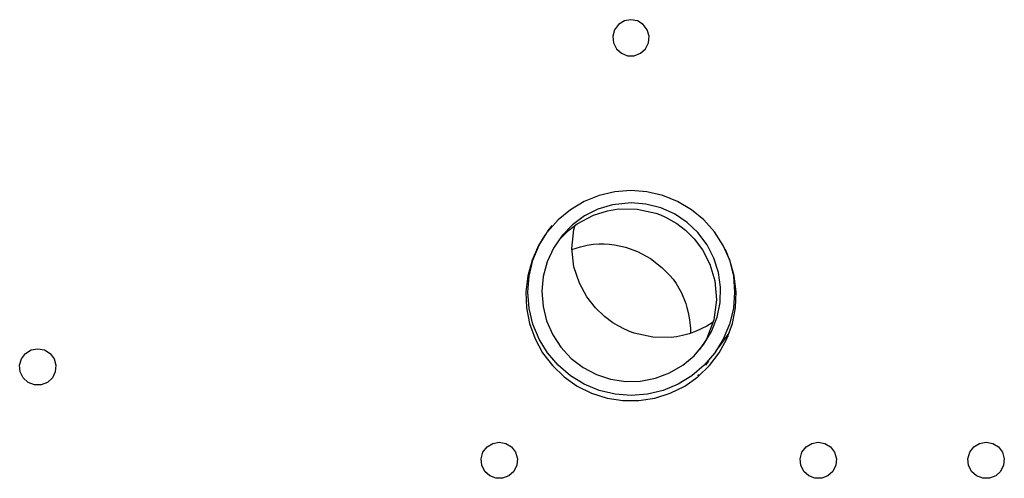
# Model space of a CAD drawing. Header units: millimetres. Extents: x 0 to 39025, y -31299 to 8400.
# Tile 98 of 256: x 15007 to 15147, y -27062 to -26997. Entities that reach past the tile are written whole.
import ezdxf

# ---------------------------------------------------------------- set-up
doc = ezdxf.new("R2010")
doc.units = ezdxf.units.MM

# ---------------------------------------------------------------- blocks, each defined once
blk = doc.blocks.new('Adapt 2 (spodaj)')
at = {"lineweight": 25}
for points, knots in [([(909.18, 310.27), (909.18, 310.27), (910.12, 310.1), (910.12, 310.1), (910.12, 310.1), (910.94, 309.6), (910.94, 309.6), (910.94, 309.6), (911.51, 308.84), (911.51, 308.84), (911.51, 308.84), (911.77, 307.92), (911.77, 307.92), (911.77, 307.92), (911.69, 306.97), (911.69, 306.97), (911.69, 306.97), (911.26, 306.11), (911.26, 306.11), (911.26, 306.11), (910.55, 305.47), (910.55, 305.47), (910.55, 305.47), (909.66, 305.12), (909.66, 305.12), (909.66, 305.12), (908.71, 305.12), (908.71, 305.12), (908.71, 305.12), (907.82, 305.47), (907.82, 305.47), (907.82, 305.47), (907.11, 306.11), (907.11, 306.11), (907.11, 306.11), (906.68, 306.97), (906.68, 306.97), (906.68, 306.97), (906.59, 307.92), (906.59, 307.92), (906.59, 307.92), (906.86, 308.84), (906.86, 308.84), (906.86, 308.84), (907.43, 309.6), (907.43, 309.6), (907.43, 309.6), (908.25, 310.1), (908.25, 310.1), (908.25, 310.1), (909.18, 310.27), (909.18, 310.27)], [0, 0, 0, 0, 1, 1, 1, 2, 2, 2, 3, 3, 3, 4, 4, 4, 5, 5, 5, 6, 6, 6, 7, 7, 7, 8, 8, 8, 9, 9, 9, 10, 10, 10, 11, 11, 11, 12, 12, 12, 13, 13, 13, 14, 14, 14, 15, 15, 15, 16, 16, 16, 17, 17, 17, 17]), ([(896.92, 279.52), (896.92, 279.52), (896.01, 278.04), (896.01, 278.04), (896.01, 278.04), (895.07, 275.95), (895.07, 275.95), (895.07, 275.95), (894.46, 273.73), (894.46, 273.73), (894.46, 273.73), (894.19, 271.45), (894.19, 271.45), (894.19, 271.45), (894.28, 269.15), (894.28, 269.15), (894.28, 269.15), (894.72, 266.9), (894.72, 266.9), (894.72, 266.9), (895.5, 264.74), (895.5, 264.74), (895.5, 264.74), (896.59, 262.72), (896.59, 262.72), (896.59, 262.72), (897.99, 260.9), (897.99, 260.9), (897.99, 260.9), (899.64, 259.31), (899.64, 259.31), (899.64, 259.31), (901.52, 257.98), (901.52, 257.98), (901.52, 257.98), (903.58, 256.96), (903.58, 256.96), (903.58, 256.96), (905.77, 256.27), (905.77, 256.27), (905.77, 256.27), (908.04, 255.92), (908.04, 255.92), (908.04, 255.92), (910.33, 255.92), (910.33, 255.92), (910.33, 255.92), (912.6, 256.27), (912.6, 256.27), (912.6, 256.27), (914.79, 256.96), (914.79, 256.96), (914.79, 256.96), (916.85, 257.98), (916.85, 257.98), (916.85, 257.98), (918.73, 259.31), (918.73, 259.31), (918.73, 259.31), (920.38, 260.9), (920.38, 260.9), (920.38, 260.9), (921.77, 262.72), (921.77, 262.72), (921.77, 262.72), (922.87, 264.74), (922.87, 264.74), (922.87, 264.74), (923.65, 266.9), (923.65, 266.9), (923.65, 266.9), (924.09, 269.15), (924.09, 269.15), (924.09, 269.15), (924.17, 271.45), (924.17, 271.45), (924.17, 271.45), (923.91, 273.73), (923.91, 273.73), (923.91, 273.73), (923.3, 275.95), (923.3, 275.95), (923.3, 275.95), (922.36, 278.04), (922.36, 278.04), (922.36, 278.04), (921.11, 279.97), (921.11, 279.97), (921.11, 279.97), (919.59, 281.69), (919.59, 281.69), (919.59, 281.69), (917.81, 283.15), (917.81, 283.15), (917.81, 283.15), (915.84, 284.32), (915.84, 284.32), (915.84, 284.32), (913.71, 285.18), (913.71, 285.18), (913.71, 285.18), (911.47, 285.7), (911.47, 285.7), (911.47, 285.7), (909.18, 285.88), (909.18, 285.88)], [0, 0, 0, 0, 1, 1, 1, 2, 2, 2, 3, 3, 3, 4, 4, 4, 5, 5, 5, 6, 6, 6, 7, 7, 7, 8, 8, 8, 9, 9, 9, 10, 10, 10, 11, 11, 11, 12, 12, 12, 13, 13, 13, 14, 14, 14, 15, 15, 15, 16, 16, 16, 17, 17, 17, 18, 18, 18, 19, 19, 19, 20, 20, 20, 21, 21, 21, 22, 22, 22, 23, 23, 23, 24, 24, 24, 25, 25, 25, 26, 26, 26, 27, 27, 27, 28, 28, 28, 29, 29, 29, 30, 30, 30, 31, 31, 31, 32, 32, 32, 33, 33, 33, 34, 34, 34, 35, 35, 35, 35]), ([(909.18, 285.88), (909.18, 285.88), (906.89, 285.7), (906.89, 285.7), (906.89, 285.7), (904.66, 285.18), (904.66, 285.18), (904.66, 285.18), (902.53, 284.32), (902.53, 284.32), (902.53, 284.32), (900.55, 283.15), (900.55, 283.15), (900.55, 283.15), (898.78, 281.69), (898.78, 281.69), (898.78, 281.69), (897.28, 280.01), (897.28, 280.01)], [0, 0, 0, 0, 1, 1, 1, 2, 2, 2, 3, 3, 3, 4, 4, 4, 5, 5, 5, 6, 6, 6, 6]), ([(909.22, 284.13), (909.22, 284.13), (911.33, 283.95), (911.33, 283.95), (911.33, 283.95), (913.44, 283.41), (913.44, 283.41), (913.44, 283.41), (915.38, 282.54), (915.38, 282.54), (915.38, 282.54), (917.19, 281.33), (917.19, 281.33), (917.19, 281.33), (918.73, 279.88), (918.73, 279.88), (918.73, 279.88), (920.04, 278.14), (920.04, 278.14), (920.04, 278.14), (921.01, 276.25), (921.01, 276.25), (921.01, 276.25), (921.66, 274.17), (921.66, 274.17), (921.66, 274.17), (921.95, 272.08), (921.95, 272.08), (921.95, 272.08), (921.89, 269.9), (921.89, 269.9), (921.89, 269.9), (921.47, 267.82), (921.47, 267.82), (921.47, 267.82), (920.68, 265.79), (920.68, 265.79), (920.68, 265.79), (919.6, 263.97), (919.6, 263.97), (919.6, 263.97), (918.19, 262.31), (918.19, 262.31), (918.19, 262.31), (916.57, 260.95), (916.57, 260.95), (916.57, 260.95), (914.68, 259.86), (914.68, 259.86), (914.68, 259.86), (912.7, 259.11), (912.7, 259.11), (912.7, 259.11), (910.56, 258.7), (910.56, 258.7), (910.56, 258.7), (908.45, 258.65), (908.45, 258.65), (908.45, 258.65), (906.29, 258.97), (906.29, 258.97), (906.29, 258.97), (904.28, 259.63), (904.28, 259.63), (904.28, 259.63), (902.35, 260.64), (902.35, 260.64), (902.35, 260.64), (900.67, 261.92), (900.67, 261.92), (900.67, 261.92), (899.18, 263.52), (899.18, 263.52), (899.18, 263.52), (898.02, 265.29), (898.02, 265.29), (898.02, 265.29), (897.15, 267.28), (897.15, 267.28), (897.15, 267.28), (896.64, 269.34), (896.64, 269.34), (896.64, 269.34), (896.47, 271.51), (896.47, 271.51), (896.47, 271.51), (896.67, 273.62), (896.67, 273.62), (896.67, 273.62), (897.24, 275.73), (897.24, 275.73), (897.24, 275.73), (898.12, 277.65), (898.12, 277.65), (898.12, 277.65), (899.35, 279.45), (899.35, 279.45), (899.35, 279.45), (900.83, 280.97), (900.83, 280.97), (900.83, 280.97), (902.58, 282.26), (902.58, 282.26), (902.58, 282.26), (904.47, 283.21), (904.47, 283.21), (904.47, 283.21), (906.56, 283.84), (906.56, 283.84), (906.56, 283.84), (909.22, 284.13), (909.22, 284.13)], [0, 0, 0, 0, 1, 1, 1, 2, 2, 2, 3, 3, 3, 4, 4, 4, 5, 5, 5, 6, 6, 6, 7, 7, 7, 8, 8, 8, 9, 9, 9, 10, 10, 10, 11, 11, 11, 12, 12, 12, 13, 13, 13, 14, 14, 14, 15, 15, 15, 16, 16, 16, 17, 17, 17, 18, 18, 18, 19, 19, 19, 20, 20, 20, 21, 21, 21, 22, 22, 22, 23, 23, 23, 24, 24, 24, 25, 25, 25, 26, 26, 26, 27, 27, 27, 28, 28, 28, 29, 29, 29, 30, 30, 30, 31, 31, 31, 32, 32, 32, 33, 33, 33, 34, 34, 34, 35, 35, 35, 36, 36, 36, 37, 37, 37, 37]), ([(899.04, 278.95), (899.04, 278.95), (900.28, 280.2), (900.28, 280.2), (900.28, 280.2), (901.53, 281.15), (901.53, 281.15), (901.53, 281.15), (903.86, 282.39), (903.86, 282.39), (903.86, 282.39), (905.83, 283.01), (905.83, 283.01), (905.83, 283.01), (907.42, 283.26), (907.42, 283.26), (907.42, 283.26), (910.06, 283.24), (910.06, 283.24), (910.06, 283.24), (912.73, 282.65), (912.73, 282.65), (912.73, 282.65), (913.4, 282.4), (913.4, 282.4), (913.4, 282.4), (914.11, 282.09), (914.11, 282.09), (914.11, 282.09), (915.75, 281.16), (915.75, 281.16), (915.75, 281.16), (916.96, 280.24), (916.96, 280.24), (916.96, 280.24), (918.2, 279.01), (918.2, 279.01), (918.2, 279.01), (919.41, 277.41), (919.41, 277.41), (919.41, 277.41), (920.45, 275.4), (920.45, 275.4), (920.45, 275.4), (921.17, 273), (921.17, 273), (921.17, 273), (921.41, 270.28), (921.41, 270.28), (921.41, 270.28), (921.02, 267.43), (921.02, 267.43), (921.02, 267.43), (919.96, 264.68), (919.96, 264.68), (919.96, 264.68), (918.95, 263.2), (918.95, 263.2)], [0, 0, 0, 0, 1, 1, 1, 2, 2, 2, 3, 3, 3, 4, 4, 4, 5, 5, 5, 6, 6, 6, 7, 7, 7, 8, 8, 8, 9, 9, 9, 10, 10, 10, 11, 11, 11, 12, 12, 12, 13, 13, 13, 14, 14, 14, 15, 15, 15, 16, 16, 16, 17, 17, 17, 18, 18, 18, 19, 19, 19, 19]), ([(920.9, 267.12), (920.9, 267.12), (920.02, 266.53), (920.02, 266.53), (920.02, 266.53), (918.5, 265.8), (918.5, 265.8), (918.5, 265.8), (917.47, 265.43), (917.47, 265.43), (917.47, 265.43), (916.53, 265.18), (916.53, 265.18), (916.53, 265.18), (915.69, 265.02), (915.69, 265.02), (915.69, 265.02), (914.94, 264.93), (914.94, 264.93), (914.94, 264.93), (912.31, 264.95), (912.31, 264.95), (912.31, 264.95), (909.64, 265.54), (909.64, 265.54), (909.64, 265.54), (908.97, 265.79), (908.97, 265.79), (908.97, 265.79), (908.62, 265.94), (908.62, 265.94), (908.62, 265.94), (908.25, 266.1), (908.25, 266.1), (908.25, 266.1), (907.47, 266.51), (907.47, 266.51), (907.47, 266.51), (906.62, 267.02), (906.62, 267.02), (906.62, 267.02), (905.4, 267.93), (905.4, 267.93), (905.4, 267.93), (904.14, 269.14), (904.14, 269.14), (904.14, 269.14), (902.9, 270.71), (902.9, 270.71), (902.9, 270.71), (901.83, 272.67), (901.83, 272.67), (901.83, 272.67), (901.05, 275), (901.05, 275), (901.05, 275), (900.74, 277.61), (900.74, 277.61), (900.74, 277.61), (901.03, 280.31), (901.03, 280.31), (901.03, 280.31), (901.25, 280.94), (901.25, 280.94)], [0, 0, 0, 0, 1, 1, 1, 2, 2, 2, 3, 3, 3, 4, 4, 4, 5, 5, 5, 6, 6, 6, 7, 7, 7, 8, 8, 8, 9, 9, 9, 10, 10, 10, 11, 11, 11, 12, 12, 12, 13, 13, 13, 14, 14, 14, 15, 15, 15, 16, 16, 16, 17, 17, 17, 18, 18, 18, 19, 19, 19, 20, 20, 20, 21, 21, 21, 21]), ([(909.22, 256.63), (909.22, 256.63), (906.92, 256.81), (906.92, 256.81), (906.92, 256.81), (904.66, 257.35), (904.66, 257.35), (904.66, 257.35), (902.53, 258.23), (902.53, 258.23), (902.53, 258.23), (900.55, 259.44), (900.55, 259.44), (900.55, 259.44), (898.79, 260.95), (898.79, 260.95), (898.79, 260.95), (897.29, 262.71), (897.29, 262.71), (897.29, 262.71), (896.08, 264.68), (896.08, 264.68), (896.08, 264.68), (895.2, 266.82), (895.2, 266.82), (895.2, 266.82), (894.65, 269.07), (894.65, 269.07), (894.65, 269.07), (894.47, 271.38), (894.47, 271.38), (894.47, 271.38), (894.65, 273.68), (894.65, 273.68), (894.65, 273.68), (895.2, 275.94), (895.2, 275.94), (895.2, 275.94), (896.08, 278.07), (896.08, 278.07), (896.08, 278.07), (897.27, 280.01), (897.27, 280.01)], [0, 0, 0, 0, 1, 1, 1, 2, 2, 2, 3, 3, 3, 4, 4, 4, 5, 5, 5, 6, 6, 6, 7, 7, 7, 8, 8, 8, 9, 9, 9, 10, 10, 10, 11, 11, 11, 12, 12, 12, 13, 13, 13, 14, 14, 14, 14]), ([(897.32, 280.08), (897.32, 280.08), (897.43, 280.24), (897.43, 280.24), (897.43, 280.24), (897.54, 280.38), (897.54, 280.38), (897.54, 280.38), (897.35, 280.1), (897.35, 280.1), (897.35, 280.1), (897.28, 280.01), (897.28, 280.01)], [0, 0, 0, 0, 1, 1, 1, 2, 2, 2, 3, 3, 3, 4, 4, 4, 4]), ([(900.76, 277.49), (900.76, 277.49), (901.97, 277.87), (901.97, 277.87), (901.97, 277.87), (902.95, 278.08), (902.95, 278.08), (902.95, 278.08), (903.81, 278.21), (903.81, 278.21), (903.81, 278.21), (904.61, 278.27), (904.61, 278.27), (904.61, 278.27), (905.35, 278.28), (905.35, 278.28), (905.35, 278.28), (906.09, 278.25), (906.09, 278.25), (906.09, 278.25), (906.84, 278.16), (906.84, 278.16), (906.84, 278.16), (908.39, 277.82), (908.39, 277.82), (908.39, 277.82), (910.1, 277.19), (910.1, 277.19), (910.1, 277.19), (911.98, 276.17), (911.98, 276.17), (911.98, 276.17), (913.6, 274.92), (913.6, 274.92), (913.6, 274.92), (914.74, 273.77), (914.74, 273.77), (914.74, 273.77), (915.19, 273.22), (915.19, 273.22), (915.19, 273.22), (915.62, 272.62), (915.62, 272.62), (915.62, 272.62), (916.02, 271.97), (916.02, 271.97), (916.02, 271.97), (916.39, 271.28), (916.39, 271.28), (916.39, 271.28), (917, 269.75), (917, 269.75), (917, 269.75), (917.17, 269.2), (917.17, 269.2), (917.17, 269.2), (917.36, 268.46), (917.36, 268.46), (917.36, 268.46), (917.54, 267.45), (917.54, 267.45), (917.54, 267.45), (917.68, 266.18), (917.68, 266.18), (917.68, 266.18), (917.69, 265.51), (917.69, 265.51)], [0, 0, 0, 0, 1, 1, 1, 2, 2, 2, 3, 3, 3, 4, 4, 4, 5, 5, 5, 6, 6, 6, 7, 7, 7, 8, 8, 8, 9, 9, 9, 10, 10, 10, 11, 11, 11, 12, 12, 12, 13, 13, 13, 14, 14, 14, 15, 15, 15, 16, 16, 16, 17, 17, 17, 18, 18, 18, 19, 19, 19, 20, 20, 20, 21, 21, 21, 22, 22, 22, 22]), ([(922.63, 277.52), (922.63, 277.52), (923.25, 275.94), (923.25, 275.94), (923.25, 275.94), (923.79, 273.68), (923.79, 273.68), (923.79, 273.68), (923.97, 271.38), (923.97, 271.38), (923.97, 271.38), (923.79, 269.07), (923.79, 269.07), (923.79, 269.07), (923.25, 266.82), (923.25, 266.82), (923.25, 266.82), (922.36, 264.68), (922.36, 264.68), (922.36, 264.68), (921.16, 262.71), (921.16, 262.71), (921.16, 262.71), (919.65, 260.95), (919.65, 260.95), (919.65, 260.95), (917.89, 259.44), (917.89, 259.44), (917.89, 259.44), (915.92, 258.23), (915.92, 258.23), (915.92, 258.23), (913.78, 257.35), (913.78, 257.35), (913.78, 257.35), (911.53, 256.81), (911.53, 256.81), (911.53, 256.81), (909.22, 256.63), (909.22, 256.63)], [0, 0, 0, 0, 1, 1, 1, 2, 2, 2, 3, 3, 3, 4, 4, 4, 5, 5, 5, 6, 6, 6, 7, 7, 7, 8, 8, 8, 9, 9, 9, 10, 10, 10, 11, 11, 11, 12, 12, 12, 13, 13, 13, 13]), ([(921.41, 263.11), (921.41, 263.11), (921.66, 263.46), (921.66, 263.46), (921.66, 263.46), (923.03, 265.34), (923.03, 265.34), (923.03, 265.34), (923.26, 265.66), (923.26, 265.66)], [0, 0, 0, 0, 1, 1, 1, 2, 2, 2, 3, 3, 3, 3]), ([(824.57, 263.31), (824.57, 263.31), (823.63, 263.13), (823.63, 263.13), (823.63, 263.13), (822.82, 262.63), (822.82, 262.63), (822.82, 262.63), (822.25, 261.87), (822.25, 261.87), (822.25, 261.87), (821.98, 260.95), (821.98, 260.95), (821.98, 260.95), (822.07, 260), (822.07, 260), (822.07, 260), (822.5, 259.14), (822.5, 259.14), (822.5, 259.14), (823.21, 258.5), (823.21, 258.5), (823.21, 258.5), (824.09, 258.15), (824.09, 258.15), (824.09, 258.15), (825.05, 258.15), (825.05, 258.15), (825.05, 258.15), (825.94, 258.5), (825.94, 258.5), (825.94, 258.5), (826.65, 259.14), (826.65, 259.14), (826.65, 259.14), (827.07, 260), (827.07, 260), (827.07, 260), (827.16, 260.95), (827.16, 260.95), (827.16, 260.95), (826.9, 261.87), (826.9, 261.87), (826.9, 261.87), (826.32, 262.63), (826.32, 262.63), (826.32, 262.63), (825.51, 263.13), (825.51, 263.13), (825.51, 263.13), (824.57, 263.31), (824.57, 263.31)], [0, 0, 0, 0, 1, 1, 1, 2, 2, 2, 3, 3, 3, 4, 4, 4, 5, 5, 5, 6, 6, 6, 7, 7, 7, 8, 8, 8, 9, 9, 9, 10, 10, 10, 11, 11, 11, 12, 12, 12, 13, 13, 13, 14, 14, 14, 15, 15, 15, 16, 16, 16, 17, 17, 17, 17]), ([(890.4, 249.98), (890.4, 249.98), (889.46, 249.8), (889.46, 249.8), (889.46, 249.8), (888.65, 249.3), (888.65, 249.3), (888.65, 249.3), (888.07, 248.53), (888.07, 248.53), (888.07, 248.53), (887.81, 247.62), (887.81, 247.62), (887.81, 247.62), (887.9, 246.67), (887.9, 246.67), (887.9, 246.67), (888.33, 245.81), (888.33, 245.81), (888.33, 245.81), (889.03, 245.17), (889.03, 245.17), (889.03, 245.17), (889.93, 244.82), (889.93, 244.82), (889.93, 244.82), (890.88, 244.82), (890.88, 244.82), (890.88, 244.82), (891.77, 245.17), (891.77, 245.17), (891.77, 245.17), (892.48, 245.81), (892.48, 245.81), (892.48, 245.81), (892.9, 246.67), (892.9, 246.67), (892.9, 246.67), (892.99, 247.62), (892.99, 247.62), (892.99, 247.62), (892.73, 248.53), (892.73, 248.53), (892.73, 248.53), (892.16, 249.3), (892.16, 249.3), (892.16, 249.3), (891.34, 249.8), (891.34, 249.8), (891.34, 249.8), (890.4, 249.98), (890.4, 249.98)], [0, 0, 0, 0, 1, 1, 1, 2, 2, 2, 3, 3, 3, 4, 4, 4, 5, 5, 5, 6, 6, 6, 7, 7, 7, 8, 8, 8, 9, 9, 9, 10, 10, 10, 11, 11, 11, 12, 12, 12, 13, 13, 13, 14, 14, 14, 15, 15, 15, 16, 16, 16, 17, 17, 17, 17]), ([(935.91, 249.98), (935.91, 249.98), (934.97, 249.8), (934.97, 249.8), (934.97, 249.8), (934.16, 249.3), (934.16, 249.3), (934.16, 249.3), (933.58, 248.53), (933.58, 248.53), (933.58, 248.53), (933.32, 247.62), (933.32, 247.62), (933.32, 247.62), (933.41, 246.67), (933.41, 246.67), (933.41, 246.67), (933.83, 245.81), (933.83, 245.81), (933.83, 245.81), (934.54, 245.17), (934.54, 245.17), (934.54, 245.17), (935.43, 244.82), (935.43, 244.82), (935.43, 244.82), (936.39, 244.82), (936.39, 244.82), (936.39, 244.82), (937.28, 245.17), (937.28, 245.17), (937.28, 245.17), (937.98, 245.81), (937.98, 245.81), (937.98, 245.81), (938.41, 246.67), (938.41, 246.67), (938.41, 246.67), (938.5, 247.62), (938.5, 247.62), (938.5, 247.62), (938.24, 248.53), (938.24, 248.53), (938.24, 248.53), (937.66, 249.3), (937.66, 249.3), (937.66, 249.3), (936.85, 249.8), (936.85, 249.8), (936.85, 249.8), (935.91, 249.98), (935.91, 249.98)], [0, 0, 0, 0, 1, 1, 1, 2, 2, 2, 3, 3, 3, 4, 4, 4, 5, 5, 5, 6, 6, 6, 7, 7, 7, 8, 8, 8, 9, 9, 9, 10, 10, 10, 11, 11, 11, 12, 12, 12, 13, 13, 13, 14, 14, 14, 15, 15, 15, 16, 16, 16, 17, 17, 17, 17]), ([(959.85, 249.98), (959.85, 249.98), (958.91, 249.8), (958.91, 249.8), (958.91, 249.8), (958.1, 249.3), (958.1, 249.3), (958.1, 249.3), (957.52, 248.53), (957.52, 248.53), (957.52, 248.53), (957.26, 247.62), (957.26, 247.62), (957.26, 247.62), (957.35, 246.67), (957.35, 246.67), (957.35, 246.67), (957.78, 245.81), (957.78, 245.81), (957.78, 245.81), (958.48, 245.17), (958.48, 245.17), (958.48, 245.17), (959.37, 244.82), (959.37, 244.82), (959.37, 244.82), (960.33, 244.82), (960.33, 244.82), (960.33, 244.82), (961.22, 245.17), (961.22, 245.17), (961.22, 245.17), (961.92, 245.81), (961.92, 245.81), (961.92, 245.81), (962.35, 246.67), (962.35, 246.67), (962.35, 246.67), (962.44, 247.62), (962.44, 247.62), (962.44, 247.62), (962.17, 248.53), (962.17, 248.53), (962.17, 248.53), (961.6, 249.3), (961.6, 249.3), (961.6, 249.3), (960.79, 249.8), (960.79, 249.8), (960.79, 249.8), (959.85, 249.98), (959.85, 249.98)], [0, 0, 0, 0, 1, 1, 1, 2, 2, 2, 3, 3, 3, 4, 4, 4, 5, 5, 5, 6, 6, 6, 7, 7, 7, 8, 8, 8, 9, 9, 9, 10, 10, 10, 11, 11, 11, 12, 12, 12, 13, 13, 13, 14, 14, 14, 15, 15, 15, 16, 16, 16, 17, 17, 17, 17])]:
    blk.add_open_spline(points, degree=3, knots=knots, dxfattribs=at)
for points in [[(897.91, 280.9), (897.91, 280.9), (897.53, 280.36), (897.53, 280.36)], [(899.16, 279.11), (899.16, 279.11), (899.17, 279.1), (899.17, 279.1)], [(923, 265.3), (923, 265.3), (923, 265.03), (923, 265.03)], [(920.25, 261.55), (920.25, 261.55), (919.81, 260.95), (919.81, 260.95)], [(918.71, 259.43), (918.71, 259.43), (918.85, 259.62), (918.85, 259.62)]]:
    blk.add_open_spline(points, degree=3, dxfattribs=at)

msp = doc.modelspace()

# ---------------------------------------------------------------- block references
at = {"color": 1}
msp.add_blockref('Adapt 2 (spodaj)', (14184.86, -27307), dxfattribs=at)

doc.saveas('drawing.dxf')
